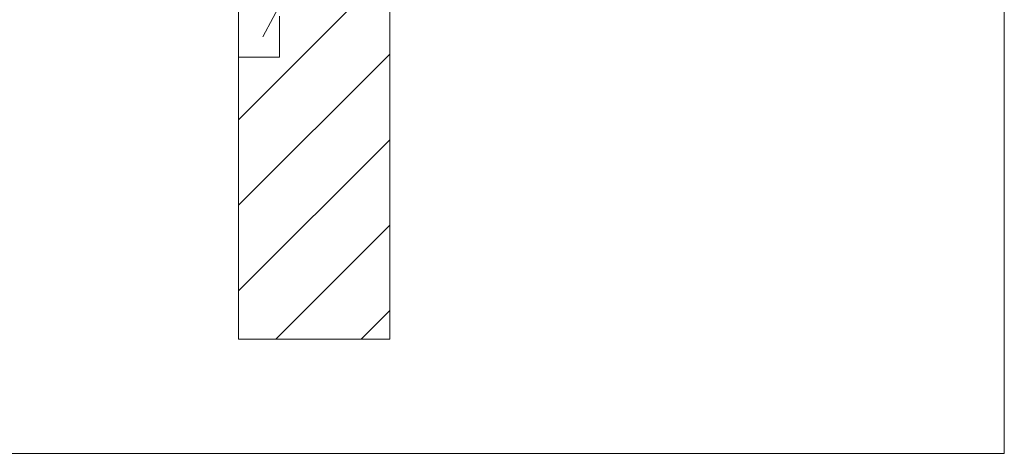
# Model space of a CAD drawing. Extents: x -620 to 3480, y 62 to 1112.
# Tile 130 of 256: x 196 to 213, y 697 to 704. Entities that reach past the tile are written whole.
import ezdxf
from ezdxf.lldxf.tags import DXFTag

# ---------------------------------------------------------------- set-up
doc = ezdxf.new("R2010")
doc.units = 0
doc.layers.get('0').update_dxf_attribs({"lineweight": 13})
doc.layers.add('E_Betonbaudose', color=1, linetype='Continuous', lineweight=13, true_color=0xff0000)
doc.layers.add('E_Detail_Wandschraffur', color=7, linetype='Continuous', lineweight=5, true_color=0xc0c0c0)
doc.layers.add('E_Detail_Linie_Text_Bem', color=7, linetype='Continuous', lineweight=13)
tags = doc.linetypes.add('fein_strichliert', pattern=[4, 1, -2, 1]).pattern_tags.tags
tags[8:9] = [DXFTag(74, 4), DXFTag(75, 0), DXFTag(340, '0'), DXFTag(46, 0.0), DXFTag(50, 0.0), DXFTag(44, 0.0), DXFTag(45, 0.0)]
tags[6:7] = [DXFTag(74, 4), DXFTag(75, 0), DXFTag(340, '0'), DXFTag(46, 0.0), DXFTag(50, 0.0), DXFTag(44, 0.0), DXFTag(45, 0.0)]
tags[4:5] = [DXFTag(74, 4), DXFTag(75, 0), DXFTag(340, '0'), DXFTag(46, 0.0), DXFTag(50, 0.0), DXFTag(44, 0.0), DXFTag(45, 0.0)]
tags = doc.linetypes.add('fein_strichliert-A06GA2TT8I', pattern=[4, 1, -2, 1]).pattern_tags.tags
tags[8:9] = [DXFTag(74, 4), DXFTag(75, 0), DXFTag(340, '0'), DXFTag(46, 0.0), DXFTag(50, 0.0), DXFTag(44, 0.0), DXFTag(45, 0.0)]
tags[6:7] = [DXFTag(74, 4), DXFTag(75, 0), DXFTag(340, '0'), DXFTag(46, 0.0), DXFTag(50, 0.0), DXFTag(44, 0.0), DXFTag(45, 0.0)]
tags[4:5] = [DXFTag(74, 4), DXFTag(75, 0), DXFTag(340, '0'), DXFTag(46, 0.0), DXFTag(50, 0.0), DXFTag(44, 0.0), DXFTag(45, 0.0)]

# ---------------------------------------------------------------- blocks, each defined once
blk = doc.blocks.new('Referenz-A06GA2TW8I')
at = {"layer": 'E_Betonbaudose', "linetype": 'Continuous', "ltscale": 0.13}
for p, q in [((199.994, 703.391), (199.994, 704.071)), ((200.674, 704.071), (200.674, 703.391)), ((200.674, 703.391), (199.994, 703.391))]:
    blk.add_line(p, q, dxfattribs=at)
at = {"layer": 'E_Detail_Linie_Text_Bem', "linetype": 'fein_strichliert-A06GA2TT8I', "ltscale": 0.65}
for p, q in [((212.647, 696.841), (212.647, 758.158)), ((149.878, 696.841), (209.621, 696.841)), ((209.621, 696.841), (212.647, 696.841))]:
    blk.add_line(p, q, dxfattribs=at)
at = {"layer": 'E_Detail_Linie_Text_Bem', "linetype": 'Continuous', "ltscale": 0.13}
for p, q in [((202.494, 738.731), (202.494, 698.731)), ((199.994, 698.731), (199.994, 726.731)), ((202.494, 698.731), (199.994, 698.731))]:
    blk.add_line(p, q, dxfattribs=at)
at = {"layer": 'E_Detail_Linie_Text_Bem', "color": 0, "linetype": 'Continuous', "ltscale": 0.13}
blk.add_line((200.4, 703.731), (203.865, 710.228), dxfattribs=at)
at = {"layer": 'E_Detail_Wandschraffur', "linetype": 'fein_strichliert', "ltscale": 0.13}
for p, q in [((199.994, 702.358), (202.494, 704.858)), ((199.994, 699.529), (202.494, 702.029)), ((202.024, 698.731), (202.494, 699.201))]:
    blk.add_line(p, q, dxfattribs=at)
at = {"layer": 'E_Detail_Wandschraffur', "linetype": 'ByBlock', "ltscale": 0.13}
for p, q in [((199.994, 700.944), (202.494, 703.444)), ((200.61, 698.731), (202.494, 700.615))]:
    blk.add_line(p, q, dxfattribs=at)

msp = doc.modelspace()

# ---------------------------------------------------------------- block references
at = {"color": 8, "lineweight": 25, "ltscale": 0.25, "true_color": 0x808080}
msp.add_blockref('Referenz-A06GA2TW8I', (0, 0), dxfattribs=at)

doc.saveas('drawing.dxf')
